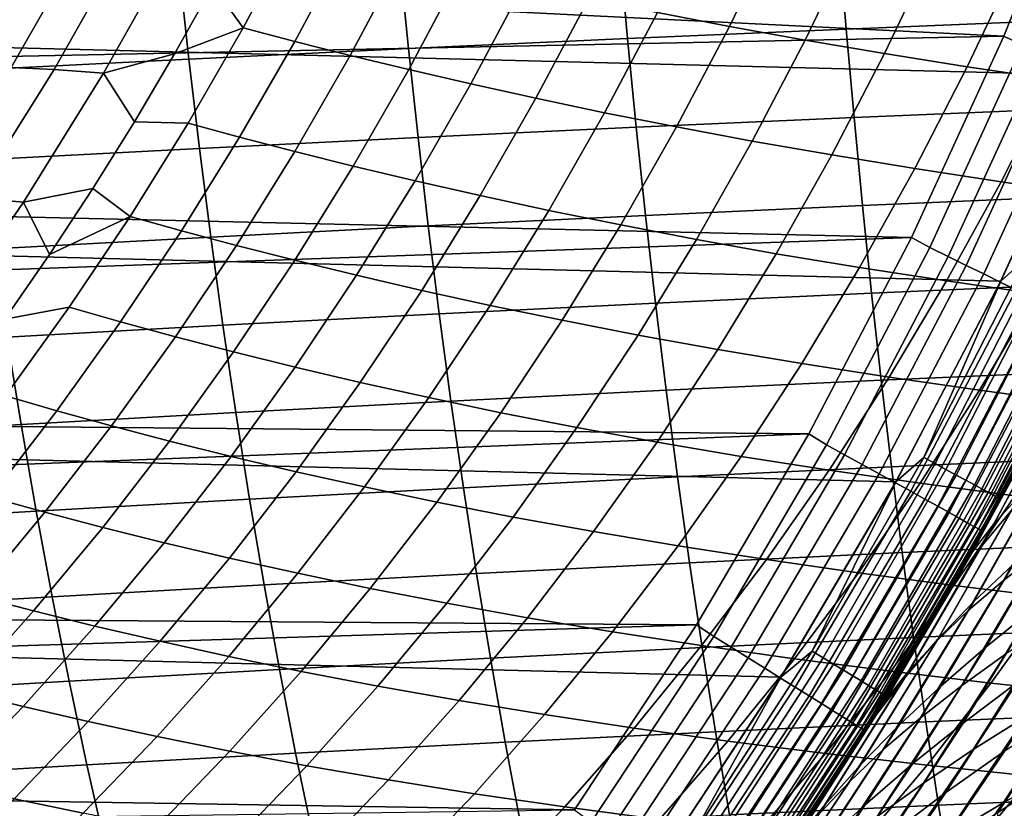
# Model space of a CAD drawing. Header units: metres. Extents: x -23 to 242, y -40 to 23.
# Tile 59 of 256: x 15.27 to 20.22, y -12.56 to -8.59. Entities that reach past the tile are written whole.
import ezdxf

# ---------------------------------------------------------------- set-up
doc = ezdxf.new("R2010")
doc.units = ezdxf.units.M
doc.layers.add('solid_10171013', color=7, linetype='CONTINUOUS')

msp = doc.modelspace()

# ---------------------------------------------------------------- linework, layer by layer
at = {"layer": 'solid_10171013'}
for points in [[(20.678612, -8.868203), (-21.101294, -7.809244), (-21.469736, -6.730536), (21.101337, -7.809125)], [(11.7775, -7.569042, 150), (11.326205, -8.229024, 150), (20.21907, -8.671169, 150), (20.632404, -7.635627, 150)], [(20.313129, -8.717051, 149.994522), (20.728569, -7.677019, 149.994522), (20.632404, -7.635627, 150), (20.21907, -8.671169, 150)], [(20.202705, -9.904541), (-20.678564, -8.868315), (-21.101294, -7.809244), (20.678612, -8.868203)], [(16.425217, -8.066653, 225.186523), (16.653271, -8.14007, 225.931564), (16.391546, -8.629635, 226.049942), (16.239937, -8.415795, 225.263245)], [(18.475821, -8.552203, 230.348465), (18.726467, -8.036499, 230.168716), (19.08893, -8.103662, 230.859894), (18.838099, -8.621968, 231.051804)], [(18.838099, -8.621968, 231.051804), (19.08893, -8.103662, 230.859894), (19.469013, -8.17016, 231.544464), (19.21833, -8.69099, 231.74855)], [(15.421111, -8.162625, 221.448349), (15.040643, -8.827586, 221.547287), (14.883679, -8.835367, 220.571487), (15.266684, -8.169529, 220.486237)], [(15.603633, -8.164206, 222.404099), (15.225274, -8.829116, 222.5168), (15.040643, -8.827586, 221.547287), (15.421111, -8.162625, 221.448349)], [(15.817296, -8.173401, 223.352112), (15.44075, -8.839111, 223.478699), (15.225274, -8.829116, 222.5168), (15.603633, -8.164206, 222.404099)], [(16.391546, -8.629635, 226.049942), (16.653271, -8.14007, 225.931564), (16.914337, -8.206075, 226.694687), (16.651888, -8.698159, 226.824265)], [(19.21833, -8.69099, 231.74855), (19.469013, -8.17016, 231.544464), (19.867563, -8.235584, 232.223724), (19.61742, -8.758847, 232.439957)], [(20.487692, -8.146143, 268.870422), (19.388474, -8.18864, 268.464874), (19.42557, -8.635286, 268.36322), (20.521379, -8.591338, 268.773041)], [(16.064619, -8.190312, 224.291107), (15.68963, -8.857759, 224.431702), (15.44075, -8.839111, 223.478699), (15.817296, -8.173401, 223.352112)], [(15.68963, -8.857759, 224.431702), (16.064619, -8.190312, 224.291107), (16.239937, -8.415795, 225.263245), (16.04645, -8.760825, 225.343369)], [(16.651888, -8.698159, 226.824265), (16.914337, -8.206075, 226.694687), (17.193079, -8.27368, 227.446075), (16.929823, -8.768252, 227.58725)], [(19.388474, -8.18864, 268.464874), (18.284874, -8.234407, 268.027191), (18.325756, -8.682599, 267.921051), (19.42557, -8.635286, 268.36322)], [(11.326205, -8.229024, 150), (10.838008, -8.86213, 150), (20.21907, -8.671169, 150)], [(18.284874, -8.234407, 268.027191), (17.178032, -8.283305, 267.556549), (17.223095, -8.733128, 267.445831), (18.325756, -8.682599, 267.921051)], [(19.61742, -8.758847, 232.439957), (19.867563, -8.235584, 232.223724), (20.283604, -8.299564, 232.896606), (20.0345, -8.82516, 233.124939)], [(17.178032, -8.283305, 267.556549), (16.069378, -8.335139, 267.052551), (16.119036, -8.786666, 266.937134), (17.223095, -8.733128, 267.445831)], [(16.929823, -8.768252, 227.58725), (17.193079, -8.27368, 227.446075), (17.488888, -8.342488, 228.186539), (17.224813, -8.839506, 228.339661)], [(20.0345, -8.82516, 233.124939), (20.283604, -8.299564, 232.896606), (20.714861, -8.361739, 233.560242), (20.467436, -8.889557, 233.800674)], [(16.069378, -8.335139, 267.052551), (14.960343, -8.389719, 266.514679), (15.015022, -8.84301, 266.394501), (16.119036, -8.786666, 266.937134)], [(17.224813, -8.839506, 228.339661), (17.488888, -8.342488, 228.186539), (17.801439, -8.412079, 228.916718), (17.536615, -8.911494, 229.082047)], [(16.04645, -8.760825, 225.343369), (16.239937, -8.415795, 225.263245), (16.391546, -8.629635, 226.049942)], [(17.536615, -8.911494, 229.082047), (17.801439, -8.412079, 228.916718), (18.130463, -8.482122, 229.637161), (17.865044, -8.983878, 229.814957)], [(17.865044, -8.983878, 229.814957), (18.130463, -8.482122, 229.637161), (18.475821, -8.552203, 230.348465), (18.210041, -9.056237, 230.53894)], [(18.210041, -9.056237, 230.53894), (18.475821, -8.552203, 230.348465), (18.838099, -8.621968, 231.051804), (18.572258, -9.128208, 231.255066)], [(20.521379, -8.591338, 268.773041), (19.42557, -8.635286, 268.36322), (19.465343, -9.08027, 268.254181), (20.55747, -9.035082, 268.66861)], [(15.844719, -9.101733, 225.42691), (16.04645, -8.760825, 225.343369), (16.391546, -8.629635, 226.049942), (16.114653, -9.109174, 226.175171)], [(16.114653, -9.109174, 226.175171), (16.391546, -8.629635, 226.049942), (16.651888, -8.698159, 226.824265), (16.3743, -9.179844, 226.961243)], [(19.42557, -8.635286, 268.36322), (18.325756, -8.682599, 267.921051), (18.369619, -9.128896, 267.807312), (19.465343, -9.08027, 268.254181)], [(18.572258, -9.128208, 231.255066), (18.838099, -8.621968, 231.051804), (19.21833, -8.69099, 231.74855), (18.952782, -9.199356, 231.964645)], [(10.838008, -8.86213, 150), (10.31443, -9.466385, 150), (19.753738, -9.684478, 150), (20.21907, -8.671169, 150)], [(16.3743, -9.179844, 226.961243), (16.651888, -8.698159, 226.824265), (16.929823, -8.768252, 227.58725), (16.651472, -9.252034, 227.736435)], [(18.325756, -8.682599, 267.921051), (17.223095, -8.733128, 267.445831), (17.271471, -9.180801, 267.327209), (18.369619, -9.128896, 267.807312)], [(18.952782, -9.199356, 231.964645), (19.21833, -8.69099, 231.74855), (19.61742, -8.758847, 232.439957), (19.352577, -9.269249, 232.668823)], [(19.845547, -9.734705, 149.994522), (20.313129, -8.717051, 149.994522), (20.21907, -8.671169, 150), (19.753738, -9.684478, 150)], [(20.313129, -8.717051, 149.994522), (19.845547, -9.734705, 149.994522), (19.938456, -9.780279, 149.978119), (20.408228, -8.75786, 149.978119)], [(15.68963, -8.857759, 224.431702), (16.04645, -8.760825, 225.343369), (15.844719, -9.101733, 225.42691)], [(17.223095, -8.733128, 267.445831), (16.119036, -8.786666, 266.937134), (16.172359, -9.235771, 266.813538), (17.271471, -9.180801, 267.327209)], [(19.352577, -9.269249, 232.668823), (19.61742, -8.758847, 232.439957), (20.0345, -8.82516, 233.124939), (19.770887, -9.337499, 233.366516)], [(20.408228, -8.75786, 149.978119), (19.938456, -9.780279, 149.978119), (20.029316, -9.824848, 149.950989), (20.501228, -8.79777, 149.950989)], [(16.119036, -8.786666, 266.937134), (15.015022, -8.84301, 266.394501), (15.073745, -9.29359, 266.265839), (16.172359, -9.235771, 266.813538)], [(16.651472, -9.252034, 227.736435), (16.929823, -8.768252, 227.58725), (17.224813, -8.839506, 228.339661), (16.945702, -9.325333, 228.501389)], [(20.501228, -8.79777, 149.950989), (20.029316, -9.824848, 149.950989), (20.117128, -9.867922, 149.913422), (20.59111, -8.836341, 149.913422)], [(15.44075, -8.839111, 223.478699), (15.035692, -9.48571, 223.614899), (14.818339, -9.474998, 222.638062), (15.225274, -8.829116, 222.5168)], [(15.68963, -8.857759, 224.431702), (15.286099, -9.505996, 224.583023), (15.035692, -9.48571, 223.614899), (15.44075, -8.839111, 223.478699)], [(15.286099, -9.505996, 224.583023), (15.68963, -8.857759, 224.431702), (15.844719, -9.101733, 225.42691), (15.634973, -9.438054, 225.513779)], [(16.945702, -9.325333, 228.501389), (17.224813, -8.839506, 228.339661), (17.536615, -8.911494, 229.082047), (17.25683, -9.399306, 229.256607)], [(19.770887, -9.337499, 233.366516), (20.0345, -8.82516, 233.124939), (20.467436, -8.889557, 233.800674), (20.205723, -9.403727, 234.054962)], [(20.59111, -8.836341, 149.913422), (20.117128, -9.867922, 149.913422), (20.200928, -9.909028, 149.865814), (20.676884, -8.87315, 149.865814)], [(19.675173, -10.914987), (-20.202652, -9.90465), (-20.678564, -8.868315), (20.202705, -9.904541)], [(17.25683, -9.399306, 229.256607), (17.536615, -8.911494, 229.082047), (17.865044, -8.983878, 229.814957), (17.584755, -9.473614, 230.002594)], [(20.676884, -8.87315, 149.865814), (20.200928, -9.909028, 149.865814), (20.279797, -9.947715, 149.808716), (20.75761, -8.907792, 149.808716)], [(20.330015, -9.79042, 0.004193), (20.202705, -9.904541), (20.678612, -8.868203)], [(20.205723, -9.403727, 234.054962), (20.467436, -8.889557, 233.800674), (20.914122, -8.951646, 234.464386), (20.655123, -9.467532, 234.731476)], [(17.584755, -9.473614, 230.002594), (17.865044, -8.983878, 229.814957), (18.210041, -9.056237, 230.53894), (17.929506, -9.547827, 230.739868)], [(17.929506, -9.547827, 230.739868), (18.210041, -9.056237, 230.53894), (18.572258, -9.128208, 231.255066), (18.291794, -9.621579, 231.469406)], [(20.55747, -9.035082, 268.66861), (19.465343, -9.08027, 268.254181), (19.50786, -9.523419, 268.137665), (20.596022, -9.477221, 268.556915)], [(15.634973, -9.438054, 225.513779), (15.844719, -9.101733, 225.42691), (16.114653, -9.109174, 226.175171), (15.822908, -9.578124, 226.307083)], [(15.822908, -9.578124, 226.307083), (16.114653, -9.109174, 226.175171), (16.3743, -9.179844, 226.961243), (16.081902, -9.650528, 227.105484)], [(19.465343, -9.08027, 268.254181), (18.369619, -9.128896, 267.807312), (18.416538, -9.573106, 267.68576), (19.50786, -9.523419, 268.137665)], [(18.369619, -9.128896, 267.807312), (17.271471, -9.180801, 267.327209), (17.32324, -9.626113, 267.200531), (18.416538, -9.573106, 267.68576)], [(18.291794, -9.621579, 231.469406), (18.572258, -9.128208, 231.255066), (18.952782, -9.199356, 231.964645), (18.672766, -9.694427, 232.192413)], [(16.081902, -9.650528, 227.105484), (16.3743, -9.179844, 226.961243), (16.651472, -9.252034, 227.736435), (16.358362, -9.72439, 227.893448)], [(17.271471, -9.180801, 267.327209), (16.172359, -9.235771, 266.813538), (16.229439, -9.682217, 266.68158), (17.32324, -9.626113, 267.200531)], [(18.672766, -9.694427, 232.192413), (18.952782, -9.199356, 231.964645), (19.352577, -9.269249, 232.668823), (19.073444, -9.765933, 232.909973)], [(16.172359, -9.235771, 266.813538), (15.073745, -9.29359, 266.265839), (15.136605, -9.741193, 266.128571), (16.229439, -9.682217, 266.68158)], [(16.358362, -9.72439, 227.893448), (16.651472, -9.252034, 227.736435), (16.945702, -9.325333, 228.501389), (16.651899, -9.799296, 228.671524)], [(19.073444, -9.765933, 232.909973), (19.352577, -9.269249, 232.668823), (19.770887, -9.337499, 233.366516), (19.493183, -9.835703, 233.620956)], [(16.651899, -9.799296, 228.671524), (16.945702, -9.325333, 228.501389), (17.25683, -9.399306, 229.256607), (16.96244, -9.874808, 229.44017)], [(19.493183, -9.835703, 233.620956), (19.770887, -9.337499, 233.366516), (20.205723, -9.403727, 234.054962), (19.930145, -9.903351, 234.322723)], [(16.96244, -9.874808, 229.44017), (17.25683, -9.399306, 229.256607), (17.584755, -9.473614, 230.002594), (17.289967, -9.950587, 230.199829)], [(19.930145, -9.903351, 234.322723), (20.205723, -9.403727, 234.054962), (20.655123, -9.467532, 234.731476), (20.382521, -9.968472, 235.012604)], [(15.286099, -9.505996, 224.583023), (15.634973, -9.438054, 225.513779), (15.417459, -9.769339, 225.603882)], [(15.417459, -9.769339, 225.603882), (15.634973, -9.438054, 225.513779), (15.822908, -9.578124, 226.307083)], [(10.31443, -9.466385, 150), (9.757095, -10.039874, 150), (19.753738, -9.684478, 150)], [(15.286099, -9.505996, 224.583023), (14.855086, -10.133723, 224.74469), (14.603191, -10.111952, 223.760361), (15.035692, -9.48571, 223.614899)], [(14.855086, -10.133723, 224.74469), (15.286099, -9.505996, 224.583023), (15.417459, -9.769339, 225.603882), (15.192147, -10.095575, 225.69722)], [(17.289967, -9.950587, 230.199829), (17.584755, -9.473614, 230.002594), (17.929506, -9.547827, 230.739868), (17.634592, -10.026199, 230.950974)], [(20.596022, -9.477221, 268.556915), (19.50786, -9.523419, 268.137665), (19.553207, -9.964378, 268.013336), (20.637117, -9.917418, 268.437744)], [(17.634592, -10.026199, 230.950974), (17.929506, -9.547827, 230.739868), (18.291794, -9.621579, 231.469406), (17.997095, -10.101277, 231.694504)], [(19.50786, -9.523419, 268.137665), (18.416538, -9.573106, 267.68576), (18.466599, -10.014851, 267.556152), (19.553207, -9.964378, 268.013336)], [(15.192147, -10.095575, 225.69722), (15.417459, -9.769339, 225.603882), (15.822908, -9.578124, 226.307083), (15.516637, -10.035922, 226.445557)], [(15.516637, -10.035922, 226.445557), (15.822908, -9.578124, 226.307083), (16.081902, -9.650528, 227.105484), (15.775022, -10.109612, 227.256821)], [(18.416538, -9.573106, 267.68576), (17.32324, -9.626113, 267.200531), (17.37849, -10.068662, 267.065491), (18.466599, -10.014851, 267.556152)], [(15.775022, -10.109612, 227.256821), (16.081902, -9.650528, 227.105484), (16.358362, -9.72439, 227.893448), (16.050831, -10.184683, 228.058121)], [(17.32324, -9.626113, 267.200531), (16.229439, -9.682217, 266.68158), (16.290359, -10.125581, 266.541046), (17.37849, -10.068662, 267.065491)], [(17.997095, -10.101277, 231.694504), (18.291794, -9.621579, 231.469406), (18.672766, -9.694427, 232.192413), (18.378677, -10.175373, 232.431534)], [(9.757095, -10.039874, 150), (9.167984, -10.580544, 150), (19.237925, -10.672469, 150), (19.753738, -9.684478, 150)], [(16.229439, -9.682217, 266.68158), (15.136605, -9.741193, 266.128571), (15.203691, -10.185374, 265.982452), (16.290359, -10.125581, 266.541046)], [(18.378677, -10.175373, 232.431534), (18.672766, -9.694427, 232.192413), (19.073444, -9.765933, 232.909973), (18.78042, -10.248043, 233.16304)], [(19.327019, -10.727371, 149.994522), (19.845547, -9.734705, 149.994522), (19.753738, -9.684478, 150), (19.237925, -10.672469, 150)], [(16.050831, -10.184683, 228.058121), (16.358362, -9.72439, 227.893448), (16.651899, -9.799296, 228.671524), (16.343754, -10.260723, 228.849884)], [(19.845547, -9.734705, 149.994522), (19.327019, -10.727371, 149.994522), (19.417501, -10.777593, 149.978119), (19.938456, -9.780279, 149.978119)], [(16.343754, -10.260723, 228.849884), (16.651899, -9.799296, 228.671524), (16.96244, -9.874808, 229.44017), (16.653801, -10.337294, 229.632507)], [(18.78042, -10.248043, 233.16304), (19.073444, -9.765933, 232.909973), (19.493183, -9.835703, 233.620956), (19.201797, -10.318892, 233.887894)], [(19.938456, -9.780279, 149.978119), (19.417501, -10.777593, 149.978119), (19.505987, -10.826706, 149.950989), (20.029316, -9.824848, 149.950989)], [(20.330015, -9.79042, 0.004193), (19.81673, -10.791616, 0.004193), (20.202705, -9.904541)], [(20.38788, -9.818286, 0.016885), (19.873137, -10.822333, 0.016885), (19.81673, -10.791616, 0.004193), (20.330015, -9.79042, 0.004193)], [(19.201797, -10.318892, 233.887894), (19.493183, -9.835703, 233.620956), (19.930145, -9.903351, 234.322723), (19.641121, -10.387531, 234.603516)], [(20.029316, -9.824848, 149.950989), (19.505987, -10.826706, 149.950989), (19.591505, -10.874172, 149.913422), (20.117128, -9.867922, 149.913422)], [(20.443756, -9.845194, 0.03786), (19.927601, -10.851993, 0.03786), (19.873137, -10.822333, 0.016885), (20.38788, -9.818286, 0.016885)], [(20.496685, -9.870683, 0.066758), (19.979193, -10.880088, 0.066758), (19.927601, -10.851993, 0.03786), (20.443756, -9.845194, 0.03786)], [(20.109985, -11.16192, 149), (20.407936, -10.607361, 122.89386), (20.797884, -9.820793, 123.157776), (20.649519, -10.129036, 149)], [(19.09683, -11.89794), (-19.675112, -10.915094), (-20.202652, -9.90465), (19.675173, -10.914987)], [(16.653801, -10.337294, 229.632507), (16.96244, -9.874808, 229.44017), (17.289967, -9.950587, 230.199829), (16.981039, -10.414058, 230.406403)], [(20.117128, -9.867922, 149.913422), (19.591505, -10.874172, 149.913422), (19.673117, -10.91947, 149.865814), (20.200928, -9.909028, 149.865814)], [(19.641121, -10.387531, 234.603516), (19.930145, -9.903351, 234.322723), (20.382521, -9.968472, 235.012604), (20.096739, -10.453549, 235.307327)], [(19.81673, -10.791616, 0.004193), (19.675173, -10.914987), (20.202705, -9.904541)], [(20.545755, -9.894315, 0.103084), (20.027025, -10.906137, 0.103084), (19.979193, -10.880088, 0.066758), (20.496685, -9.870683, 0.066758)], [(20.590132, -9.915685, 0.146215), (20.07028, -10.929692, 0.146215), (20.027025, -10.906137, 0.103084), (20.545755, -9.894315, 0.103084)], [(16.981039, -10.414058, 230.406403), (17.289967, -9.950587, 230.199829), (17.634592, -10.026199, 230.950974), (17.325676, -10.490582, 231.171982)], [(20.637117, -9.917418, 268.437744), (19.553207, -9.964378, 268.013336), (19.601479, -10.402757, 267.881012), (20.680849, -10.355302, 268.310791)], [(20.200928, -9.909028, 149.865814), (19.673117, -10.91947, 149.865814), (19.749924, -10.962102, 149.808716), (20.279797, -9.947715, 149.808716)], [(20.279797, -9.947715, 149.808716), (19.749924, -10.962102, 149.808716), (19.821085, -11.0016, 149.742722), (20.352867, -9.983558, 149.742722)], [(20.629049, -9.934426, 0.195412), (20.108215, -10.950351, 0.195412), (20.07028, -10.929692, 0.146215), (20.590132, -9.915685, 0.146215)], [(20.661842, -9.950219, 0.24983), (20.140181, -10.967757, 0.24983), (20.108215, -10.950351, 0.195412), (20.629049, -9.934426, 0.195412)], [(20.687948, -9.96279, 0.308537), (20.165627, -10.981615, 0.308537), (20.140181, -10.967757, 0.24983), (20.661842, -9.950219, 0.24983)], [(19.553207, -9.964378, 268.013336), (18.466599, -10.014851, 267.556152), (18.519897, -10.45372, 267.418274), (19.601479, -10.402757, 267.881012)], [(20.352867, -9.983558, 149.742722), (19.821085, -11.0016, 149.742722), (19.88582, -11.037531, 149.668579), (20.419338, -10.016164, 149.668579)], [(20.382521, -9.968472, 235.012604), (20.849272, -10.030769, 235.688843), (20.567699, -10.516651, 235.997559), (20.096739, -10.453549, 235.307327)], [(20.706919, -9.971927, 0.370527), (20.184118, -10.991685, 0.370527), (20.165627, -10.981615, 0.308537), (20.687948, -9.96279, 0.308537)], [(20.71843, -9.97747, 0.434737), (20.195339, -10.997796, 0.434737), (20.184118, -10.991685, 0.370527), (20.706919, -9.971927, 0.370527)], [(20.71843, -9.97747, 0.434737), (20.649519, -10.129036, 0.5), (20.195339, -10.997796, 0.434737)], [(14.959382, -10.416206, 225.793655), (15.192147, -10.095575, 225.69722), (15.516637, -10.035922, 226.445557), (15.196161, -10.482006, 226.590408)], [(15.196161, -10.482006, 226.590408), (15.516637, -10.035922, 226.445557), (15.775022, -10.109612, 227.256821), (15.453991, -10.556498, 227.415085)], [(17.325676, -10.490582, 231.171982), (17.634592, -10.026199, 230.950974), (17.997095, -10.101277, 231.694504), (17.688547, -10.5665, 231.930069)], [(18.466599, -10.014851, 267.556152), (17.37849, -10.068662, 267.065491), (17.437313, -10.508018, 266.921936), (18.519897, -10.45372, 267.418274)], [(20.419338, -10.016164, 149.668579), (19.88582, -11.037531, 149.668579), (19.943417, -11.0695, 149.587112), (20.478481, -10.045175, 149.587112)], [(20.478481, -10.045175, 149.587112), (19.943417, -11.0695, 149.587112), (19.993244, -11.097156, 149.499176), (20.529644, -10.070271, 149.499176)], [(17.37849, -10.068662, 267.065491), (16.290359, -10.125581, 266.541046), (16.355215, -10.56541, 266.391724), (17.437313, -10.508018, 266.921936)], [(17.688547, -10.5665, 231.930069), (17.997095, -10.101277, 231.694504), (18.378677, -10.175373, 232.431534), (18.070911, -10.641361, 232.681686)], [(20.529644, -10.070271, 149.499176), (19.993244, -11.097156, 149.499176), (20.034754, -11.120195, 149.405777), (20.572268, -10.091179, 149.405777)], [(20.572268, -10.091179, 149.405777), (20.034754, -11.120195, 149.405777), (20.06749, -11.138365, 149.307922), (20.605883, -10.107668, 149.307922)], [(16.290359, -10.125581, 266.541046), (15.203691, -10.185374, 265.982452), (15.275091, -10.62566, 265.827301), (16.355215, -10.56541, 266.391724)], [(15.453991, -10.556498, 227.415085), (15.775022, -10.109612, 227.256821), (16.050831, -10.184683, 228.058121), (15.72922, -10.632281, 228.23024)], [(20.605883, -10.107668, 149.307922), (20.06749, -11.138365, 149.307922), (20.091093, -11.151466, 149.20668), (20.630119, -10.119556, 149.20668)], [(20.630119, -10.119556, 149.20668), (20.091093, -11.151466, 149.20668), (20.105307, -11.159355, 149.10318), (20.644712, -10.126716, 149.10318)], [(20.644712, -10.126716, 149.10318), (20.105307, -11.159355, 149.10318), (20.109985, -11.16192, 149), (20.649519, -10.129036, 149)], [(20.109987, -11.16192, 0.5), (20.649519, -10.129036, 0.5), (20.413557, -10.596543, 70.101768), (20.209579, -10.980568, 70.243462)], [(20.195339, -10.997796, 0.434737), (20.649519, -10.129036, 0.5), (20.109987, -11.16192, 0.5)], [(15.203691, -10.185374, 265.982452), (14.119971, -10.247812, 265.389343), (14.198434, -10.688532, 265.228363), (15.275091, -10.62566, 265.827301)], [(15.72922, -10.632281, 228.23024), (16.050831, -10.184683, 228.058121), (16.343754, -10.260723, 228.849884), (16.021612, -10.708948, 229.03624)], [(18.070911, -10.641361, 232.681686), (18.378677, -10.175373, 232.431534), (18.78042, -10.248043, 233.16304), (18.473917, -10.714723, 233.427673)], [(18.473917, -10.714723, 233.427673), (18.78042, -10.248043, 233.16304), (19.201797, -10.318892, 233.887894), (18.897144, -10.786188, 234.166931)], [(20.573853, -10.363124, 122.072716), (20.170309, -11.124793, 121.782738), (20.298767, -10.982742, 121.371101), (20.691584, -10.231307, 121.657127)], [(16.021612, -10.708948, 229.03624), (16.343754, -10.260723, 228.849884), (16.653801, -10.337294, 229.632507), (16.33127, -10.786063, 229.833389)], [(16.33127, -10.786063, 229.833389), (16.653801, -10.337294, 229.632507), (16.981039, -10.414058, 230.406403), (16.658348, -10.863295, 230.622055)], [(18.897144, -10.786188, 234.166931), (19.201797, -10.318892, 233.887894), (19.641121, -10.387531, 234.603516), (19.339073, -10.855369, 234.896957)], [(19.339073, -10.855369, 234.896957), (19.641121, -10.387531, 234.603516), (20.096739, -10.453549, 235.307327), (19.798204, -10.921851, 235.615204)], [(20.680849, -10.355302, 268.310791), (19.601479, -10.402757, 267.881012), (19.652767, -10.838164, 267.740417), (20.727312, -10.790504, 268.175842)], [(20.475752, -10.495286, 122.487923), (20.060879, -11.267034, 122.19371), (20.170309, -11.124793, 121.782738), (20.573853, -10.363124, 122.072716)], [(20.109295, -11.234968, 71.27092), (20.476591, -10.553664, 71.004021), (20.616009, -10.382602, 71.407646), (20.260437, -11.054272, 71.669441)], [(16.658348, -10.863295, 230.622055), (16.981039, -10.414058, 230.406403), (17.325676, -10.490582, 231.171982), (17.003138, -10.940212, 231.402618)], [(19.601479, -10.402757, 267.881012), (18.519897, -10.45372, 267.418274), (18.576525, -10.889306, 267.271881), (19.652767, -10.838164, 267.740417)], [(14.861888, -10.915862, 226.741486), (15.196161, -10.482006, 226.590408), (15.453991, -10.556498, 227.415085), (15.119225, -10.990666, 227.580063)], [(17.003138, -10.940212, 231.402618), (17.325676, -10.490582, 231.171982), (17.688547, -10.5665, 231.930069), (17.366539, -11.016454, 232.175812)], [(18.519897, -10.45372, 267.418274), (17.437313, -10.508018, 266.921936), (17.499804, -10.943748, 266.769623), (18.576525, -10.889306, 267.271881)], [(20.096739, -10.453549, 235.307327), (20.567699, -10.516651, 235.997559), (20.273678, -10.985343, 236.319946), (19.798204, -10.921851, 235.615204)], [(20.060879, -11.267034, 122.19371), (20.475752, -10.495286, 122.487923), (20.407936, -10.607361, 122.89386), (19.993576, -11.369122, 122.603958)], [(17.437313, -10.508018, 266.921936), (16.355215, -10.56541, 266.391724), (16.424095, -11.001251, 266.233398), (17.499804, -10.943748, 266.769623)], [(9.167984, -10.580544, 150), (8.549062, -11.086627, 150), (19.237925, -10.672469, 150)], [(15.119225, -10.990666, 227.580063), (15.453991, -10.556498, 227.415085), (15.72922, -10.632281, 228.23024), (15.393951, -11.06666, 228.409622)], [(16.355215, -10.56541, 266.391724), (15.275091, -10.62566, 265.827301), (15.350892, -11.061573, 265.662903), (16.424095, -11.001251, 266.233398)], [(17.366539, -11.016454, 232.175812), (17.688547, -10.5665, 231.930069), (18.070911, -10.641361, 232.681686), (17.749872, -11.091573, 232.942535)], [(19.976582, -11.415787, 70.872177), (20.356199, -10.725003, 70.599968), (20.476591, -10.553664, 71.004021), (20.109295, -11.234968, 71.27092)], [(20.356199, -10.725003, 70.599968), (20.209579, -10.980568, 70.243462), (20.413557, -10.596543, 70.101768)], [(20.612061, -10.699957, 120.551758), (20.21629, -11.411149, 120.246178), (20.41065, -11.260571, 119.845497), (20.796547, -10.559596, 120.147041)], [(15.275091, -10.62566, 265.827301), (14.198434, -10.688532, 265.228363), (14.28169, -11.124475, 265.057922), (15.350892, -11.061573, 265.662903)], [(15.393951, -11.06666, 228.409622), (15.72922, -10.632281, 228.23024), (16.021612, -10.708948, 229.03624), (15.685911, -11.143441, 229.230362)], [(17.749872, -11.091573, 232.942535), (18.070911, -10.641361, 232.681686), (18.473917, -10.714723, 233.427673), (18.154339, -11.165128, 233.703522)], [(19.518833, -12.166149, 149), (19.993576, -11.369122, 122.603958), (20.407936, -10.607361, 122.89386), (20.109985, -11.16192, 149)], [(8.549062, -11.086627, 150), (7.902267, -11.556557, 150), (18.672434, -11.633579, 150), (19.237925, -10.672469, 150)], [(18.758881, -11.6925, 149.994522), (19.327019, -10.727371, 149.994522), (19.237925, -10.672469, 150), (18.672434, -11.633579, 150)], [(20.068094, -11.517267, 72.344429), (20.429882, -10.873856, 72.066322), (20.617508, -10.693877, 72.460121), (20.266855, -11.328012, 72.73291)], [(15.685911, -11.143441, 229.230362), (16.021612, -10.708948, 229.03624), (16.33127, -10.786063, 229.833389), (15.995296, -11.220583, 230.042542)], [(18.154339, -11.165128, 233.703522), (18.473917, -10.714723, 233.427673), (18.897144, -10.786188, 234.166931), (18.579645, -11.236726, 234.457703)], [(19.327019, -10.727371, 149.994522), (18.758881, -11.6925, 149.994522), (18.846704, -11.74724, 149.978119), (19.417501, -10.777593, 149.978119)], [(20.356199, -10.725003, 70.599968), (19.976582, -11.415787, 70.872177), (19.999823, -11.35813, 70.391495), (20.209579, -10.980568, 70.243462)], [(20.446075, -10.841068, 120.960274), (20.039845, -11.562401, 120.650429), (20.21629, -11.411149, 120.246178), (20.612061, -10.699957, 120.551758)], [(15.995296, -11.220583, 230.042542), (16.33127, -10.786063, 229.833389), (16.658348, -10.863295, 230.622055), (16.322342, -11.297762, 230.846512)], [(18.579645, -11.236726, 234.457703), (18.897144, -10.786188, 234.166931), (19.339073, -10.855369, 234.896957), (19.024427, -11.30598, 235.202621)], [(19.417501, -10.777593, 149.978119), (18.846704, -11.74724, 149.978119), (18.932589, -11.800773, 149.950989), (19.505987, -10.826706, 149.950989)], [(19.81673, -10.791616, 0.004193), (19.254179, -11.765985, 0.004193), (19.675173, -10.914987)], [(19.873137, -10.822333, 0.016885), (19.308983, -11.799474, 0.016885), (19.254179, -11.765985, 0.004193), (19.81673, -10.791616, 0.004193)], [(20.727312, -10.790504, 268.175842), (19.652767, -10.838164, 267.740417), (19.707163, -11.270214, 267.591309), (20.776596, -11.222654, 268.032593)], [(19.652767, -10.838164, 267.740417), (18.576525, -10.889306, 267.271881), (18.636574, -11.321198, 267.11673), (19.707163, -11.270214, 267.591309)], [(19.505987, -10.826706, 149.950989), (18.932589, -11.800773, 149.950989), (19.015593, -11.852509, 149.913422), (19.591505, -10.874172, 149.913422)], [(19.927601, -10.851993, 0.03786), (19.361902, -11.831812, 0.03786), (19.308983, -11.799474, 0.016885), (19.873137, -10.822333, 0.016885)], [(20.298767, -10.982742, 121.371101), (19.881475, -11.714106, 121.056755), (20.039845, -11.562401, 120.650429), (20.446075, -10.841068, 120.960274)], [(16.322342, -11.297762, 230.846512), (16.658348, -10.863295, 230.622055), (17.003138, -10.940212, 231.402618), (16.667439, -11.374554, 231.642563)], [(18.576525, -10.889306, 267.271881), (17.499804, -10.943748, 266.769623), (17.566051, -11.375425, 266.608337), (18.636574, -11.321198, 267.11673)], [(19.591505, -10.874172, 149.913422), (19.015593, -11.852509, 149.913422), (19.094803, -11.901882, 149.865814), (19.673117, -10.91947, 149.865814)], [(19.024427, -11.30598, 235.202621), (19.339073, -10.855369, 234.896957), (19.798204, -10.921851, 235.615204), (19.48735, -11.372481, 235.935806)], [(19.979193, -10.880088, 0.066758), (19.412029, -11.862444, 0.066758), (19.361902, -11.831812, 0.03786), (19.927601, -10.851993, 0.03786)], [(20.027025, -10.906137, 0.103084), (19.458504, -11.890844, 0.103084), (19.412029, -11.862444, 0.066758), (19.979193, -10.880088, 0.066758)], [(19.886919, -11.706835, 71.953056), (20.260437, -11.054272, 71.669441), (20.429882, -10.873856, 72.066322), (20.068094, -11.517267, 72.344429)], [(18.469597, -12.850019), (-19.096766, -11.898045), (-19.675112, -10.915094), (19.09683, -11.89794)], [(17.499804, -10.943748, 266.769623), (16.424095, -11.001251, 266.233398), (16.497089, -11.432652, 266.065857), (17.566051, -11.375425, 266.608337)], [(16.667439, -11.374554, 231.642563), (17.003138, -10.940212, 231.402618), (17.366539, -11.016454, 232.175812), (17.031548, -11.450605, 232.431366)], [(19.673117, -10.91947, 149.865814), (19.094803, -11.901882, 149.865814), (19.169353, -11.94835, 149.808716), (19.749924, -10.962102, 149.808716)], [(19.254179, -11.765985, 0.004193), (19.09683, -11.89794), (19.675173, -10.914987)], [(20.07028, -10.929692, 0.146215), (19.500532, -11.916527, 0.146215), (19.458504, -11.890844, 0.103084), (20.027025, -10.906137, 0.103084)], [(19.798204, -10.921851, 235.615204), (20.273678, -10.985343, 236.319946), (19.967646, -11.435937, 236.655548), (19.48735, -11.372481, 235.935806)], [(20.108215, -10.950351, 0.195412), (19.53739, -11.93905, 0.195412), (19.500532, -11.916527, 0.146215), (20.07028, -10.929692, 0.146215)], [(14.771212, -11.411669, 227.751541), (15.119225, -10.990666, 227.580063), (15.393951, -11.06666, 228.409622), (15.045527, -11.487394, 228.595963)], [(19.749924, -10.962102, 149.808716), (19.169353, -11.94835, 149.808716), (19.238424, -11.991401, 149.742722), (19.821085, -11.0016, 149.742722)], [(20.140181, -10.967757, 0.24983), (19.568447, -11.958029, 0.24983), (19.53739, -11.93905, 0.195412), (20.108215, -10.950351, 0.195412)], [(20.165627, -10.981615, 0.308537), (19.59317, -11.973138, 0.308537), (19.568447, -11.958029, 0.24983), (20.140181, -10.967757, 0.24983)], [(20.184118, -10.991685, 0.370527), (19.611137, -11.984118, 0.370527), (19.59317, -11.973138, 0.308537), (20.165627, -10.981615, 0.308537)], [(20.195339, -10.997796, 0.434737), (19.62204, -11.990779, 0.434737), (19.611137, -11.984118, 0.370527), (20.184118, -10.991685, 0.370527)], [(20.170309, -11.124793, 121.782738), (19.741339, -11.866041, 121.463646), (19.881475, -11.714106, 121.056755), (20.298767, -10.982742, 121.371101)], [(20.273678, -10.985343, 236.319946), (20.765396, -11.045421, 237.009995), (20.465246, -11.495925, 237.360565), (19.967646, -11.435937, 236.655548)], [(20.109987, -11.16192, 0.5), (20.209579, -10.980568, 70.243462), (19.999823, -11.35813, 70.391495)], [(20.128082, -11.746094, 73.405029), (20.483097, -11.139256, 73.117035), (20.716711, -10.951186, 73.495369), (20.372166, -11.549191, 73.77774)], [(16.424095, -11.001251, 266.233398), (15.350892, -11.061573, 265.662903), (15.43118, -11.49264, 265.489136), (16.497089, -11.432652, 266.065857)], [(17.031548, -11.450605, 232.431366), (17.366539, -11.016454, 232.175812), (17.749872, -11.091573, 232.942535), (17.416039, -11.525475, 233.213684)], [(19.821085, -11.0016, 149.742722), (19.238424, -11.991401, 149.742722), (19.301256, -12.030564, 149.668579), (19.88582, -11.037531, 149.668579)], [(19.88582, -11.037531, 149.668579), (19.301256, -12.030564, 149.668579), (19.357159, -12.06541, 149.587112), (19.943417, -11.0695, 149.587112)], [(20.195339, -10.997796, 0.434737), (20.109987, -11.16192, 0.5), (19.62204, -11.990779, 0.434737)], [(15.350892, -11.061573, 265.662903), (14.28169, -11.124475, 265.057922), (14.369822, -11.555144, 264.877869), (15.43118, -11.49264, 265.489136)], [(15.045527, -11.487394, 228.595963), (15.393951, -11.06666, 228.409622), (15.685911, -11.143441, 229.230362), (15.337163, -11.563806, 229.431946)], [(17.416039, -11.525475, 233.213684), (17.749872, -11.091573, 232.942535), (18.154339, -11.165128, 233.703522), (17.82218, -11.598726, 233.990173)], [(19.943417, -11.0695, 149.587112), (19.357159, -12.06541, 149.587112), (19.405521, -12.095553, 149.499176), (19.993244, -11.097156, 149.499176)], [(19.72344, -11.89653, 71.560226), (20.109295, -11.234968, 71.27092), (20.260437, -11.054272, 71.669441), (19.886919, -11.706835, 71.953056)], [(15.337163, -11.563806, 229.431946), (15.685911, -11.143441, 229.230362), (15.995296, -11.220583, 230.042542), (15.646399, -11.640485, 230.259674)], [(19.993244, -11.097156, 149.499176), (19.405521, -12.095553, 149.499176), (19.44581, -12.120666, 149.405777), (20.034754, -11.120195, 149.405777)], [(20.034754, -11.120195, 149.405777), (19.44581, -12.120666, 149.405777), (19.477583, -12.140471, 149.307922), (20.06749, -11.138365, 149.307922)], [(20.06749, -11.138365, 149.307922), (19.477583, -12.140471, 149.307922), (19.500494, -12.154751, 149.20668), (20.091093, -11.151466, 149.20668)], [(20.060879, -11.267034, 122.19371), (19.619593, -12.017986, 121.869598), (19.741339, -11.866041, 121.463646), (20.170309, -11.124793, 121.782738)], [(19.900791, -11.943598, 73.026695), (20.266855, -11.328012, 72.73291), (20.483097, -11.139256, 73.117035), (20.128082, -11.746094, 73.405029)], [(20.41065, -11.260571, 119.845497), (20.004883, -11.940959, 119.517403), (20.227118, -11.781396, 119.126549), (20.622768, -11.110888, 119.44989)], [(17.82218, -11.598726, 233.990173), (18.154339, -11.165128, 233.703522), (18.579645, -11.236726, 234.457703), (18.249796, -11.669975, 234.759735)], [(20.091093, -11.151466, 149.20668), (19.500494, -12.154751, 149.20668), (19.51429, -12.163349, 149.10318), (20.105307, -11.159355, 149.10318)], [(20.105307, -11.159355, 149.10318), (19.51429, -12.163349, 149.10318), (19.518833, -12.166149, 149), (20.109985, -11.16192, 149)], [(19.518833, -12.166149, 0.5), (20.109987, -11.16192, 0.5), (19.78441, -11.729328, 70.546074), (19.563437, -12.094294, 70.707542)], [(19.62204, -11.990779, 0.434737), (20.109987, -11.16192, 0.5), (19.518833, -12.166149, 0.5)], [(20.109987, -11.16192, 0.5), (19.999823, -11.35813, 70.391495), (19.78441, -11.729328, 70.546074)], [(15.646399, -11.640485, 230.259674), (15.995296, -11.220583, 230.042542), (16.322342, -11.297762, 230.846512), (15.973563, -11.71712, 231.079407)], [(18.249796, -11.669975, 234.759735), (18.579645, -11.236726, 234.457703), (19.024427, -11.30598, 235.202621), (18.697687, -11.73884, 235.520004)], [(19.577765, -12.086167, 71.167397), (19.976582, -11.415787, 70.872177), (20.109295, -11.234968, 71.27092), (19.72344, -11.89653, 71.560226)], [(20.776596, -11.222654, 268.032593), (19.707163, -11.270214, 267.591309), (19.764763, -11.698516, 267.433411), (20.828796, -11.651382, 267.880829)], [(19.707163, -11.270214, 267.591309), (18.636574, -11.321198, 267.11673), (18.700138, -11.748988, 266.952576), (19.764763, -11.698516, 267.433411)], [(19.619593, -12.017986, 121.869598), (20.060879, -11.267034, 122.19371), (19.993576, -11.369122, 122.603958), (19.55644, -12.105602, 122.287582)], [(20.21629, -11.411149, 120.246178), (19.799812, -12.10136, 119.913124), (20.004883, -11.940959, 119.517403), (20.41065, -11.260571, 119.845497)], [(15.973563, -11.71712, 231.079407), (16.322342, -11.297762, 230.846512), (16.667439, -11.374554, 231.642563), (16.31913, -11.793298, 231.891434)], [(18.636574, -11.321198, 267.11673), (17.566051, -11.375425, 266.608337), (17.63615, -11.802616, 266.437805), (18.700138, -11.748988, 266.952576)], [(18.697687, -11.73884, 235.520004), (19.024427, -11.30598, 235.202621), (19.48735, -11.372481, 235.935806), (19.164688, -11.804917, 236.2686)], [(19.690382, -12.141486, 72.644173), (20.068094, -11.517267, 72.344429), (20.266855, -11.328012, 72.73291), (19.900791, -11.943598, 73.026695)], [(16.31913, -11.793298, 231.891434), (16.667439, -11.374554, 231.642563), (17.031548, -11.450605, 232.431366), (16.684126, -11.868674, 232.69632)], [(17.566051, -11.375425, 266.608337), (16.497089, -11.432652, 266.065857), (16.574287, -11.859161, 265.888916), (17.63615, -11.802616, 266.437805)], [(19.48735, -11.372481, 235.935806), (19.967646, -11.435937, 236.655548), (19.650116, -11.867919, 237.003769), (19.164688, -11.804917, 236.2686)], [(19.518833, -12.166149, 149), (19.55644, -12.105602, 122.287582), (19.993576, -11.369122, 122.603958)], [(19.976582, -11.415787, 70.872177), (19.78441, -11.729328, 70.546074), (19.999823, -11.35813, 70.391495)], [(20.014616, -12.129133, 74.080139), (20.372166, -11.549191, 73.77774), (20.632925, -11.353103, 74.143372), (20.285673, -11.924827, 74.439629)], [(16.497089, -11.432652, 266.065857), (15.43118, -11.49264, 265.489136), (15.516044, -11.918383, 265.305725), (16.574287, -11.859161, 265.888916)], [(19.976582, -11.415787, 70.872177), (19.577765, -12.086167, 71.167397), (19.563437, -12.094294, 70.707542), (19.78441, -11.729328, 70.546074)], [(20.039845, -11.562401, 120.650429), (19.612047, -12.262342, 120.312202), (19.799812, -12.10136, 119.913124), (20.21629, -11.411149, 120.246178)], [(19.967646, -11.435937, 236.655548), (20.465246, -11.495925, 237.360565), (20.15394, -11.927424, 237.724197), (19.650116, -11.867919, 237.003769)], [(14.684454, -11.894065, 228.789047), (15.045527, -11.487394, 228.595963), (15.337163, -11.563806, 229.431946), (14.975884, -11.969647, 229.640732)], [(16.684126, -11.868674, 232.69632), (17.031548, -11.450605, 232.431366), (17.416039, -11.525475, 233.213684), (17.069981, -11.942817, 233.49469)], [(20.466349, -11.622927, 118.742065), (20.063969, -12.262329, 118.398056), (20.329538, -12.095793, 118.026718), (20.722195, -11.465811, 118.365341)], [(15.43118, -11.49264, 265.489136), (14.369822, -11.555144, 264.877869), (14.462914, -11.980041, 264.688019), (15.516044, -11.918383, 265.305725)], [(17.069981, -11.942817, 233.49469), (17.416039, -11.525475, 233.213684), (17.82218, -11.598726, 233.990173), (17.478018, -12.015301, 234.287125)], [(19.496948, -12.339543, 72.258942), (19.886919, -11.706835, 71.953056), (20.068094, -11.517267, 72.344429), (19.690382, -12.141486, 72.644173)], [(20.15394, -11.927424, 237.724197), (20.465246, -11.495925, 237.360565), (20.979771, -11.552501, 238.049957), (20.675779, -11.983494, 238.428894)], [(7.902267, -11.556557, 150), (7.229609, -11.988859, 150), (18.672434, -11.633579, 150)], [(14.975884, -11.969647, 229.640732), (15.337163, -11.563806, 229.431946), (15.646399, -11.640485, 230.259674), (15.285111, -12.045404, 230.484436)], [(19.881475, -11.714106, 121.056755), (19.441727, -12.423648, 120.713135), (19.612047, -12.262342, 120.312202), (20.039845, -11.562401, 120.650429)], [(19.759655, -12.334188, 73.71373), (20.128082, -11.746094, 73.405029), (20.372166, -11.549191, 73.77774), (20.014616, -12.129133, 74.080139)], [(7.229609, -11.988859, 150), (6.53327, -12.382096, 150), (18.059135, -12.564501, 150), (18.672434, -11.633579, 150)], [(17.478018, -12.015301, 234.287125), (17.82218, -11.598726, 233.990173), (18.249796, -11.669975, 234.759735), (17.908182, -12.085748, 235.07251)], [(18.14259, -12.627615, 149.994522), (18.758881, -11.6925, 149.994522), (18.672434, -11.633579, 150), (18.059135, -12.564501, 150)], [(20.227118, -11.781396, 119.126549), (19.81444, -12.430221, 118.776978), (20.063969, -12.262329, 118.398056), (20.466349, -11.622927, 118.742065)], [(15.285111, -12.045404, 230.484436), (15.646399, -11.640485, 230.259674), (15.973563, -11.71712, 231.079407), (15.612547, -12.121037, 231.320419)], [(17.908182, -12.085748, 235.07251), (18.249796, -11.669975, 234.759735), (18.697687, -11.73884, 235.520004), (18.359447, -12.153788, 235.848557)], [(20.828796, -11.651382, 267.880829), (19.764763, -11.698516, 267.433411), (19.825657, -12.122681, 267.266479), (20.884003, -12.076319, 267.720215)], [(15.612547, -12.121037, 231.320419), (15.973563, -11.71712, 231.079407), (16.31913, -11.793298, 231.891434), (15.958761, -12.196143, 232.148865)], [(18.758881, -11.6925, 149.994522), (18.14259, -12.627615, 149.994522), (18.227526, -12.686732, 149.978119), (18.846704, -11.74724, 149.978119)], [(18.359447, -12.153788, 235.848557), (18.697687, -11.73884, 235.520004), (19.164688, -11.804917, 236.2686), (18.830812, -12.219025, 236.612961)], [(19.764763, -11.698516, 267.433411), (18.700138, -11.748988, 266.952576), (18.767309, -12.172264, 266.779175), (19.825657, -12.122681, 267.266479)], [(19.741339, -11.866041, 121.463646), (19.288998, -12.585018, 121.11441), (19.441727, -12.423648, 120.713135), (19.881475, -11.714106, 121.056755)], [(19.320581, -12.537554, 71.872429), (19.72344, -11.89653, 71.560226), (19.886919, -11.706835, 71.953056), (19.496948, -12.339543, 72.258942)], [(19.927195, -12.478481, 74.755585), (20.285673, -11.924827, 74.439629), (20.57251, -11.721515, 74.790855), (20.224092, -12.267648, 75.100128)], [(18.700138, -11.748988, 266.952576), (17.63615, -11.802616, 266.437805), (17.710188, -12.224892, 266.257843), (18.767309, -12.172264, 266.779175)], [(18.846704, -11.74724, 149.978119), (18.227526, -12.686732, 149.978119), (18.310589, -12.744546, 149.950989), (18.932589, -11.800773, 149.950989)], [(19.254179, -11.765985, 0.004193), (18.643759, -12.7111, 0.004193), (19.09683, -11.89794)], [(19.308983, -11.799474, 0.016885), (18.696825, -12.74728, 0.016885), (18.643759, -12.7111, 0.004193), (19.254179, -11.765985, 0.004193)], [(19.520891, -12.539743, 73.34185), (19.900791, -11.943598, 73.026695), (20.128082, -11.746094, 73.405029), (19.759655, -12.334188, 73.71373)], [(20.004883, -11.940959, 119.517403), (19.58131, -12.599173, 119.162064), (19.81444, -12.430221, 118.776978), (20.227118, -11.781396, 119.126549)], [(20.610678, -11.930904, 117.664314), (20.214413, -12.530073, 117.307419), (20.51997, -12.358384, 116.961395), (20.906914, -11.767961, 117.312187)], [(15.958761, -12.196143, 232.148865), (16.31913, -11.793298, 231.891434), (16.684126, -11.868674, 232.69632), (16.324841, -12.270391, 232.970245)], [(17.63615, -11.802616, 266.437805), (16.574287, -11.859161, 265.888916), (16.655781, -12.280325, 265.702332), (17.710188, -12.224892, 266.257843)], [(18.932589, -11.800773, 149.950989), (18.310589, -12.744546, 149.950989), (18.390865, -12.800421, 149.913422), (19.015593, -11.852509, 149.913422)], [(19.361902, -11.831812, 0.03786), (18.748066, -12.782215, 0.03786), (18.696825, -12.74728, 0.016885), (19.308983, -11.799474, 0.016885)], [(19.412029, -11.862444, 0.066758), (18.796604, -12.815308, 0.066758), (18.748066, -12.782215, 0.03786), (19.361902, -11.831812, 0.03786)], [(19.164688, -11.804917, 236.2686), (19.650116, -11.867919, 237.003769), (19.321688, -12.281178, 237.363983), (18.830812, -12.219025, 236.612961)], [(16.574287, -11.859161, 265.888916), (15.516044, -11.918383, 265.305725), (15.605569, -12.338328, 265.112488), (16.655781, -12.280325, 265.702332)], [(16.324841, -12.270391, 232.970245), (16.684126, -11.868674, 232.69632), (17.069981, -11.942817, 233.49469), (16.712269, -12.343363, 233.785126)], [(19.015593, -11.852509, 149.913422), (18.390865, -12.800421, 149.913422), (18.467476, -12.853742, 149.865814), (19.094803, -11.901882, 149.865814)], [(19.458504, -11.890844, 0.103084), (18.841606, -12.845989, 0.103084), (18.796604, -12.815308, 0.066758), (19.412029, -11.862444, 0.066758)], [(19.619593, -12.017986, 121.869598), (19.153997, -12.746198, 121.514519), (19.288998, -12.585018, 121.11441), (19.741339, -11.866041, 121.463646)], [(19.650116, -11.867919, 237.003769), (20.15394, -11.927424, 237.724197), (19.832077, -12.339828, 238.100174), (19.321688, -12.281178, 237.363983)], [(17.795063, -13.769), (-18.469526, -12.85012), (-19.096766, -11.898045), (18.469597, -12.850019)], [(15.516044, -11.918383, 265.305725), (14.462914, -11.980041, 264.688019), (14.561047, -12.398666, 264.48819), (15.605569, -12.338328, 265.112488)], [(19.094803, -11.901882, 149.865814), (18.467476, -12.853742, 149.865814), (18.539576, -12.903926, 149.808716), (19.169353, -11.94835, 149.808716)], [(18.643759, -12.7111, 0.004193), (18.469597, -12.850019), (19.09683, -11.89794)], [(19.500532, -11.916527, 0.146215), (18.882301, -12.873734, 0.146215), (18.841606, -12.845989, 0.103084), (19.458504, -11.890844, 0.103084)], [(19.53739, -11.93905, 0.195412), (18.91799, -12.898067, 0.195412), (18.882301, -12.873734, 0.146215), (19.500532, -11.916527, 0.146215)], [(19.161373, -12.735303, 71.486107), (19.577765, -12.086167, 71.167397), (19.72344, -11.89653, 71.560226), (19.320581, -12.537554, 71.872429)], [(19.64551, -12.690263, 74.402924), (20.014616, -12.129133, 74.080139), (20.285673, -11.924827, 74.439629), (19.927195, -12.478481, 74.755585)], [(19.832077, -12.339828, 238.100174), (20.15394, -11.927424, 237.724197), (20.675779, -11.983494, 238.428894), (20.361597, -12.395042, 238.820557)], [(20.329538, -12.095793, 118.026718), (19.923414, -12.70377, 117.663544), (20.214413, -12.530073, 117.307419), (20.610678, -11.930904, 117.664314)], [(14.602592, -12.360574, 229.856415), (14.975884, -11.969647, 229.640732), (15.285111, -12.045404, 230.484436), (14.911959, -12.434978, 230.716553)], [(16.712269, -12.343363, 233.785126), (17.069981, -11.942817, 233.49469), (17.478018, -12.015301, 234.287125), (17.122429, -12.414644, 234.593903)], [(19.169353, -11.94835, 149.808716), (18.539576, -12.903926, 149.808716), (18.606377, -12.95042, 149.742722), (19.238424, -11.991401, 149.742722)], [(19.568447, -11.958029, 0.24983), (18.948063, -12.918571, 0.24983), (18.91799, -12.898067, 0.195412), (19.53739, -11.93905, 0.195412)], [(19.59317, -11.973138, 0.308537), (18.972004, -12.934893, 0.308537), (18.948063, -12.918571, 0.24983), (19.568447, -11.958029, 0.24983)], [(19.611137, -11.984118, 0.370527), (18.989401, -12.946754, 0.370527), (18.972004, -12.934893, 0.308537), (19.59317, -11.973138, 0.308537)], [(19.62204, -11.990779, 0.434737), (18.999958, -12.953952, 0.434737), (18.989401, -12.946754, 0.370527), (19.611137, -11.984118, 0.370527)], [(19.298397, -12.745555, 72.965958), (19.690382, -12.141486, 72.644173), (19.900791, -11.943598, 73.026695), (19.520891, -12.539743, 73.34185)], [(19.799812, -12.10136, 119.913124), (19.364729, -12.768891, 119.551826), (19.58131, -12.599173, 119.162064), (20.004883, -11.940959, 119.517403)], [(17.122429, -12.414644, 234.593903), (17.478018, -12.015301, 234.287125), (17.908182, -12.085748, 235.07251), (17.555393, -12.483868, 235.395508)], [(19.238424, -11.991401, 149.742722), (18.606377, -12.95042, 149.742722), (18.667145, -12.992716, 149.668579), (19.301256, -12.030564, 149.668579)], [(19.301256, -12.030564, 149.668579), (18.667145, -12.992716, 149.668579), (18.72121, -13.030348, 149.587112), (19.357159, -12.06541, 149.587112)], [(19.62204, -11.990779, 0.434737), (19.518833, -12.166149, 0.5), (18.999958, -12.953952, 0.434737)], [(19.153997, -12.746198, 121.514519), (19.619593, -12.017986, 121.869598), (19.55644, -12.105602, 122.287582), (19.098139, -12.81644, 121.943527)], [(14.911959, -12.434978, 230.716553), (15.285111, -12.045404, 230.484436), (15.612547, -12.121037, 231.320419), (15.239836, -12.509179, 231.569183)], [(17.555393, -12.483868, 235.395508), (17.908182, -12.085748, 235.07251), (18.359447, -12.153788, 235.848557), (18.0103, -12.550676, 236.187698)], [(19.357159, -12.06541, 149.587112), (18.72121, -13.030348, 149.587112), (18.767984, -13.062902, 149.499176), (19.405521, -12.095553, 149.499176)], [(20.884003, -12.076319, 267.720215), (19.825657, -12.122681, 267.266479), (19.889938, -12.542319, 267.09024), (20.942307, -12.497094, 267.550568)], [(19.866409, -12.795657, 75.428337), (20.224092, -12.267648, 75.100128), (20.535791, -12.05804, 75.435272), (20.187874, -12.579302, 75.756256)], [(20.187874, -12.579302, 75.756256), (20.535791, -12.05804, 75.435272), (20.523203, -12.364458, 76.073647)], [(15.239836, -12.509179, 231.569183), (15.612547, -12.121037, 231.320419), (15.958761, -12.196143, 232.148865), (15.586883, -12.582788, 232.414459)], [(19.825657, -12.122681, 267.266479), (18.767309, -12.172264, 266.779175), (18.838181, -12.59062, 266.596283), (19.889938, -12.542319, 267.09024)], [(19.405521, -12.095553, 149.499176), (18.767984, -13.062902, 149.499176), (18.80695, -13.090023, 149.405777), (19.44581, -12.120666, 149.405777)], [(19.44581, -12.120666, 149.405777), (18.80695, -13.090023, 149.405777), (18.837679, -13.111412, 149.307922), (19.477583, -12.140471, 149.307922)], [(18.877575, -13.139147, 149), (19.098139, -12.81644, 121.943527), (19.55644, -12.105602, 122.287582), (19.518833, -12.166149, 149)], [(19.577765, -12.086167, 71.167397), (19.161373, -12.735303, 71.486107), (19.105398, -12.805614, 71.050964), (19.337017, -12.453101, 70.875893)], [(19.612047, -12.262342, 120.312202), (19.16482, -12.939082, 119.944756), (19.364729, -12.768891, 119.551826), (19.799812, -12.10136, 119.913124)], [(19.577765, -12.086167, 71.167397), (19.337017, -12.453101, 70.875893), (19.563437, -12.094294, 70.707542)], [(19.518833, -12.166149, 0.5), (19.563437, -12.094294, 70.707542), (19.337017, -12.453101, 70.875893)], [(19.379328, -12.902715, 74.043503), (19.759655, -12.334188, 73.71373), (20.014616, -12.129133, 74.080139), (19.64551, -12.690263, 74.402924)], [(20.063969, -12.262329, 118.398056), (19.647423, -12.879142, 118.028419), (19.923414, -12.70377, 117.663544), (20.329538, -12.095793, 118.026718)], [(18.767309, -12.172264, 266.779175), (17.710188, -12.224892, 266.257843), (17.78826, -12.64182, 266.068176), (18.838181, -12.59062, 266.596283)], [(18.0103, -12.550676, 236.187698), (18.359447, -12.153788, 235.848557), (18.830812, -12.219025, 236.612961), (18.486322, -12.614685, 236.968277)], [(19.477583, -12.140471, 149.307922), (18.837679, -13.111412, 149.307922), (18.859837, -13.126834, 149.20668), (19.500494, -12.154751, 149.20668)], [(19.500494, -12.154751, 149.20668), (18.859837, -13.126834, 149.20668), (18.873178, -13.13612, 149.10318), (19.51429, -12.163349, 149.10318)], [(19.51429, -12.163349, 149.10318), (18.873178, -13.13612, 149.10318), (18.877575, -13.139147, 149), (19.518833, -12.166149, 149)], [(18.877575, -13.139147, 0.5), (19.518833, -12.166149, 0.5), (19.337017, -12.453101, 70.875893), (19.105398, -12.805614, 71.050964)], [(18.999958, -12.953952, 0.434737), (19.518833, -12.166149, 0.5), (18.877575, -13.139147, 0.5)], [(19.092249, -12.951375, 72.587502), (19.496948, -12.339543, 72.258942), (19.690382, -12.141486, 72.644173), (19.298397, -12.745555, 72.965958)], [(15.586883, -12.582788, 232.414459), (15.958761, -12.196143, 232.148865), (16.324841, -12.270391, 232.970245), (15.954249, -12.65549, 233.252762)], [(17.710188, -12.224892, 266.257843), (16.655781, -12.280325, 265.702332), (16.741655, -12.69569, 265.50589), (17.78826, -12.64182, 266.068176)], [(18.830812, -12.219025, 236.612961), (19.321688, -12.281178, 237.363983), (18.982964, -12.675618, 237.735474), (18.486322, -12.614685, 236.968277)], [(20.51997, -12.358384, 116.961395), (20.123461, -12.926847, 116.588593), (20.452484, -12.749555, 116.260948), (20.839645, -12.189034, 116.626808)], [(16.655781, -12.280325, 265.702332), (15.605569, -12.338328, 265.112488), (15.699842, -12.752001, 264.909271), (16.741655, -12.69569, 265.50589)], [(15.954249, -12.65549, 233.252762), (16.324841, -12.270391, 232.970245), (16.712269, -12.343363, 233.785126), (16.343473, -12.726877, 234.084518)], [(19.441727, -12.423648, 120.713135), (18.981707, -13.109451, 120.339333), (19.16482, -12.939082, 119.944756), (19.612047, -12.262342, 120.312202)], [(19.321688, -12.281178, 237.363983), (19.832077, -12.339828, 238.100174), (19.500259, -12.733066, 238.487808), (18.982964, -12.675618, 237.735474)], [(19.81444, -12.430221, 118.776978), (19.386881, -13.055861, 118.400681), (19.647423, -12.879142, 118.028419), (20.063969, -12.262329, 118.398056)], [(19.559195, -13.013215, 75.091164), (19.927195, -12.478481, 74.755585), (20.224092, -12.267648, 75.100128), (19.866409, -12.795657, 75.428337)], [(6.53327, -12.382096, 150), (5.815754, -12.734864, 150), (18.059135, -12.564501, 150)], [(15.605569, -12.338328, 265.112488), (14.561047, -12.398666, 264.48819), (14.664304, -12.810523, 264.278229), (15.699842, -12.752001, 264.909271)], [(16.343473, -12.726877, 234.084518), (16.712269, -12.343363, 233.785126), (17.122429, -12.414644, 234.593903), (16.755997, -12.796553, 234.910019)], [(18.902525, -13.156958, 72.207947), (19.320581, -12.537554, 71.872429), (19.496948, -12.339543, 72.258942), (19.092249, -12.951375, 72.587502)], [(19.128735, -13.115558, 73.678764), (19.520891, -12.539743, 73.34185), (19.759655, -12.334188, 73.71373), (19.379328, -12.902715, 74.043503)], [(19.500259, -12.733066, 238.487808), (19.832077, -12.339828, 238.100174), (20.361597, -12.395042, 238.820557), (20.037823, -12.787097, 239.224197)], [(20.214413, -12.530073, 117.307419), (19.808031, -13.106565, 116.927475), (20.123461, -12.926847, 116.588593), (20.51997, -12.358384, 116.961395)], [(20.187874, -12.579302, 75.756256), (20.523203, -12.364458, 76.073647), (20.535732, -12.642308, 76.702179), (20.178019, -12.861219, 76.404167)], [(16.755997, -12.796553, 234.910019), (17.122429, -12.414644, 234.593903), (17.555393, -12.483868, 235.395508), (17.192015, -12.864162, 235.72818)], [(19.288998, -12.585018, 121.11441), (18.815517, -13.279704, 120.734055), (18.981707, -13.109451, 120.339333), (19.441727, -12.423648, 120.713135)], [(19.58131, -12.599173, 119.162064), (19.142122, -13.233592, 118.778923), (19.386881, -13.055861, 118.400681), (19.81444, -12.430221, 118.776978)], [(20.037823, -12.787097, 239.224197), (20.361597, -12.395042, 238.820557), (20.910103, -12.446941, 239.524414), (20.59549, -12.837836, 239.943848)], [(19.266615, -13.231667, 74.74604), (19.64551, -12.690263, 74.402924), (19.927195, -12.478481, 74.755585), (19.559195, -13.013215, 75.091164)], [(14.855968, -12.881214, 231.825363), (15.239836, -12.509179, 231.569183), (15.586883, -12.582788, 232.414459), (15.204046, -12.952933, 232.687866)], [(17.192015, -12.864162, 235.72818), (17.555393, -12.483868, 235.395508), (18.0103, -12.550676, 236.187698), (17.650841, -12.929361, 236.536865)], [(19.923414, -12.70377, 117.663544), (19.506613, -13.288345, 117.27626), (19.808031, -13.106565, 116.927475), (20.214413, -12.530073, 117.307419)], [(20.942307, -12.497094, 267.550568), (19.889938, -12.542319, 267.09024), (19.957699, -12.957044, 266.90451), (21.003799, -12.913338, 267.371552)], [(17.650841, -12.929361, 236.536865), (18.0103, -12.550676, 236.187698), (18.486322, -12.614685, 236.968277), (18.131819, -12.991778, 237.333908)], [(18.729298, -13.362056, 71.828751), (19.161373, -12.735303, 71.486107), (19.320581, -12.537554, 71.872429), (18.902525, -13.156958, 72.207947)], [(19.889938, -12.542319, 267.09024), (18.838181, -12.59062, 266.596283), (18.912842, -13.003644, 266.403656), (19.957699, -12.957044, 266.90451)], [(18.893789, -13.328515, 73.310165), (19.298397, -12.745555, 72.965958), (19.520891, -12.539743, 73.34185), (19.128735, -13.115558, 73.678764)]]:
    msp.add_3dface(points, dxfattribs=at)

doc.saveas('drawing.dxf')
